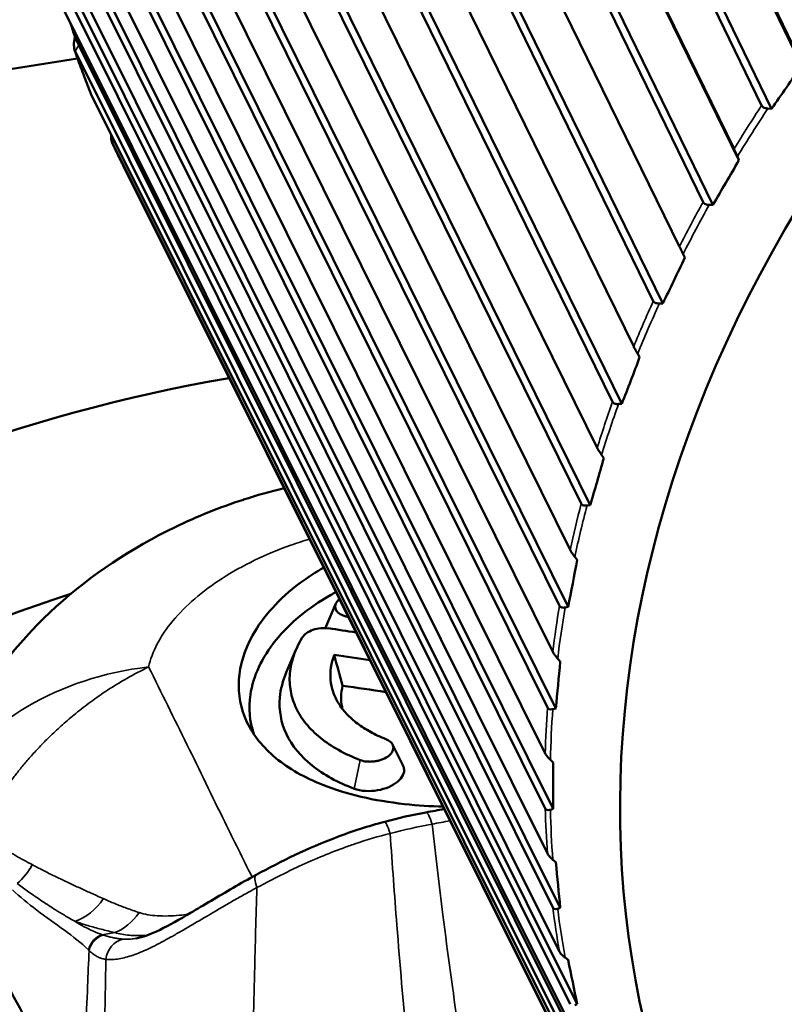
# Model space of a CAD drawing. Header units: millimetres. Extents: x 0 to 2239, y -60 to 841.
# Tile 103 of 165: x 1044.56 to 1047.93, y 202.54 to 206.88. Entities that reach past the tile are written whole.
import ezdxf

# ---------------------------------------------------------------- set-up
doc = ezdxf.new("R2010")
doc.units = ezdxf.units.MM
doc.layers.add('Sichtbar (ISO)', color=7, linetype='Continuous', lineweight=50)
doc.layers.add('Sichtbar schmal (ISO)', color=7, linetype='Continuous', lineweight=35)

msp = doc.modelspace()

# ---------------------------------------------------------------- linework, layer by layer
at = {"layer": 'Sichtbar (ISO)'}
for p, q in [((1045.7068, 211.4391), (1047.9888, 206.7293)), ((1048.0075, 206.6789), (1045.7131, 211.4142)), ((1047.8321, 206.5023), (1045.55, 211.212)), ((1047.8754, 206.4876), (1045.581, 211.2229)), ((1045.4225, 211.0114), (1047.7105, 206.3111)), ((1047.7318, 206.2617), (1045.4314, 210.9875)), ((1047.5741, 206.0769), (1045.2861, 210.7772)), ((1047.6169, 206.0644), (1045.3164, 210.7902)), ((1045.1767, 210.5712), (1047.4699, 205.8805)), ((1047.3547, 205.6408), (1045.0616, 210.3315)), ((1047.3966, 205.6303), (1045.0911, 210.3465)), ((1044.9711, 210.1214), (1047.2684, 205.4405)), ((1047.1754, 205.197), (1044.878, 209.8778)), ((1047.2162, 205.1884), (1044.9064, 209.8947)), ((1044.8069, 209.6651), (1047.1076, 204.9942)), ((1047.0373, 204.7485), (1044.7366, 209.4193)), ((1047.0769, 204.7417), (1044.7637, 209.438)), ((1044.6855, 209.2054), (1046.9886, 204.5445)), ((1046.9414, 204.2983), (1044.6383, 208.9591)), ((1046.9796, 204.2932), (1044.664, 208.9794)), ((1044.6075, 208.7455), (1046.912, 204.0946)), ((1046.9249, 203.8459), (1044.6079, 208.5221)), ((1046.8884, 203.8495), (1044.5839, 208.5003)), ((1044.5735, 208.2885), (1046.8786, 203.6474)), ((1046.8786, 203.4052), (1044.5735, 208.0462)), ((1046.9134, 203.4031), (1044.5958, 208.0693)), ((1044.5838, 207.8374), (1046.8884, 203.2062)), ((1046.912, 202.9684), (1044.6075, 207.5996)), ((1046.9449, 202.9676), (1044.6279, 207.624)), ((1044.6383, 207.3955), (1046.9414, 202.7738)), ((1046.9886, 202.5422), (1044.6855, 207.1638)), ((1047.0193, 202.5424), (1044.7038, 207.1892)), ((1044.7366, 206.9657), (1047.0373, 202.3533)), ((1044.8023, 206.834), (1044.823, 206.768)), ((1044.823, 206.768), (1044.8061, 206.8045)), ((1047.1076, 202.1294), (1044.8069, 206.7417)), ((1047.1362, 202.1305), (1044.823, 206.768)), ((1044.818, 206.7093), (1041.0072, 206.118)), ((1044.878, 206.551), (1047.1754, 201.9475)), ((1047.8599, 206.489), (1047.8754, 206.4876)), ((1047.2684, 201.7328), (1044.9711, 206.3362)), ((1047.7318, 206.2617), (1047.7253, 206.2773)), ((1047.3134, 201.6397), (1045.0182, 206.2387)), ((1047.6016, 206.0648), (1047.6169, 206.0644)), ((1047.4936, 205.8322), (1047.4861, 205.8474)), ((1047.3817, 205.63), (1047.3966, 205.6303)), ((1047.2947, 205.3936), (1047.2862, 205.4082)), ((1047.2017, 205.1873), (1047.2162, 205.1884)), ((1047.1362, 204.9487), (1047.1267, 204.9628)), ((1047.0629, 204.7398), (1047.0769, 204.7417)), ((1047.0193, 204.5007), (1047.009, 204.514)), ((1045.914, 204.209), (1045.956, 204.3076)), ((1046.9662, 204.2906), (1046.9796, 204.2932)), ((1045.7376, 204.0044), (1045.7801, 204.1044)), ((1046.9449, 204.0525), (1046.9337, 204.0651)), ((1046.9122, 203.8428), (1046.9249, 203.8459)), ((1046.2059, 203.6866), (1046.2518, 203.5954)), ((1046.9134, 203.6072), (1046.9013, 203.6191)), ((1046.9013, 203.3993), (1046.9134, 203.4031)), ((1046.9249, 203.1679), (1046.9122, 203.1791)), ((1046.9337, 202.9633), (1046.9449, 202.9676)), ((1046.9796, 202.7376), (1046.9662, 202.7479)), ((1047.009, 202.5377), (1047.0193, 202.5424))]:
    msp.add_line(p, q, dxfattribs=at)
for centre, major_axis, ratio, start_param, end_param in [((1053.2896, 204.3472), (-5.711, -2.6505), 0.788675, 2.822009, 6.594584), ((1044.7859, 206.8784), (-0.1125, 0.3576), 0.008048, 1.608202, 1.776569), ((1046.1891, 210.1998), (2.3216, 5.9883), 0.506388, 4.25233, 4.291257), ((1045.9174, 209.7723), (1.805, 6.1637), 0.474341, 4.212078, 4.251005), ((1045.6843, 209.3332), (1.2966, 6.2903), 0.439148, 4.176219, 4.215147), ((1045.4913, 208.8854), (0.7995, 6.3726), 0.401049, 4.144666, 4.183594), ((1045.5996, 200.5028), (-5.3517, -2.4837), 0.788675, 4.381467, 6.283185), ((1045.3399, 208.4319), (0.3156, 6.4148), 0.360305, 4.117288, 4.156216), ((1045.2309, 207.976), (-0.154, 6.4207), 0.317194, 4.093936, 4.132864), ((1045.9231, 199.8057), (-5.3517, -2.4837), 0.788675, 4.561895, 6.284946), ((1046.9447, 194.746), (-9.6315, 6.2525), 0.753197, 5.251152, 5.262526), ((1047.0019, 194.6264), (-9.6297, 6.2511), 0.753185, 5.250798, 5.265517), ((1046.7578, 210.6132), (-0.3105, -7.3911), 0.156111, 5.802543, 5.843325), ((1045.1653, 207.5206), (-0.6088, 6.3937), 0.272009, 4.074456, 4.113384), ((1046.9841, 194.627), (-9.4265, 6.1677), 0.757512, 5.249376, 5.267587), ((1045.1434, 207.0689), (-1.049, 6.3363), 0.225061, 4.058701, 4.097629), ((1045.1653, 206.624), (-1.475, 6.2509), 0.176669, 4.046542, 4.085469), ((1045.9231, 199.8057), (-4.0365, -1.8733), 0.788675, 4.678397, 4.678398), ((1045.2309, 206.1889), (-1.8873, 6.139), 0.127165, 4.037868, 4.076796)]:
    msp.add_ellipse(centre, major_axis=major_axis, ratio=ratio, start_param=start_param, end_param=end_param, dxfattribs=at)
for points, knots in [([(1044.8061, 206.8045), (1044.8034, 206.7923), (1044.8017, 206.7785), (1044.8019, 206.7585), (1044.8036, 206.7488), (1044.8065, 206.7426), (1044.8067, 206.7423), (1044.8068, 206.742), (1044.8069, 206.7417)], [0.12922201, 0.12922201, 0.12922201, 0.12922201, 0.13675171, 0.13675171, 0.14339331, 0.14339331, 0.14339331, 0.14371764, 0.14371764, 0.14371764, 0.14371764]), ([(1044.805, 206.7463), (1044.8095, 206.7334), (1044.814, 206.7204), (1044.8232, 206.6946), (1044.8279, 206.6817), (1044.8373, 206.656), (1044.8421, 206.6431), (1044.8518, 206.6175), (1044.8567, 206.6047), (1044.8667, 206.5792), (1044.8717, 206.5664), (1044.8768, 206.5537)], [0.27011235, 0.27011235, 0.27011235, 0.27011235, 0.27780622, 0.27780622, 0.28550009, 0.28550009, 0.29319396, 0.29319396, 0.30088783, 0.30088783, 0.30858171, 0.30858171, 0.30858171, 0.30858171]), ([(1044.878, 206.551), (1044.8779, 206.5513), (1044.8777, 206.5516), (1044.8776, 206.5519), (1044.8773, 206.5525), (1044.877, 206.5531), (1044.8768, 206.5537)], [0.1430689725, 0.1430689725, 0.1430689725, 0.1430689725, 0.1433933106, 0.1433933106, 0.1433933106, 0.1440425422, 0.1440425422, 0.1440425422, 0.1440425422]), ([(1047.8321, 206.5023), (1047.8336, 206.4993), (1047.8366, 206.4963), (1047.8442, 206.4919), (1047.8506, 206.4901), (1047.8575, 206.4892), (1047.8587, 206.4891), (1047.8599, 206.489)], [-0.071182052, -0.071182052, -0.071182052, -0.071182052, -0.068033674, -0.068033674, -0.064108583, -0.064108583, -0.063368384, -0.063368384, -0.063368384, -0.063368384]), ([(1044.9654, 206.376), (1044.9652, 206.3712), (1044.9651, 206.3666), (1044.9658, 206.3531), (1044.9678, 206.3433), (1044.9706, 206.3371), (1044.9708, 206.3368), (1044.9709, 206.3365), (1044.9711, 206.3362)], [0.133879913, 0.133879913, 0.133879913, 0.133879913, 0.13675171, 0.13675171, 0.143393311, 0.143393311, 0.143393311, 0.143717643, 0.143717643, 0.143717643, 0.143717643]), ([(1044.9707, 206.337), (1044.9738, 206.3304), (1044.9769, 206.3238), (1044.9831, 206.3107), (1044.9862, 206.3041), (1044.9925, 206.291), (1044.9957, 206.2844), (1045.0021, 206.2713), (1045.0053, 206.2648), (1045.0117, 206.2517), (1045.0149, 206.2452), (1045.0182, 206.2387)], [0.35281395, 0.35281395, 0.35281395, 0.35281395, 0.35690567, 0.35690567, 0.36099739, 0.36099739, 0.36508911, 0.36508911, 0.36918083, 0.36918083, 0.37327254, 0.37327254, 0.37327254, 0.37327254]), ([(1047.7253, 206.2773), (1047.7248, 206.2785), (1047.7243, 206.2797), (1047.7214, 206.2868), (1047.7183, 206.2939), (1047.7141, 206.3036), (1047.712, 206.308), (1047.7105, 206.3111)], [-0.007986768, -0.007986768, -0.007986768, -0.007986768, -0.00724657, -0.00724657, -0.003321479, -0.003321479, -0.000173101, -0.000173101, -0.000173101, -0.000173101]), ([(1047.5741, 206.0769), (1047.5756, 206.0739), (1047.5786, 206.0711), (1047.5862, 206.067), (1047.5924, 206.0655), (1047.5993, 206.0649), (1047.6004, 206.0649), (1047.6016, 206.0648)], [-0.071182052, -0.071182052, -0.071182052, -0.071182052, -0.068033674, -0.068033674, -0.064108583, -0.064108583, -0.063368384, -0.063368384, -0.063368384, -0.063368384]), ([(1047.4861, 205.8474), (1047.4856, 205.8486), (1047.485, 205.8497), (1047.4816, 205.8567), (1047.4782, 205.8636), (1047.4735, 205.8731), (1047.4713, 205.8775), (1047.4699, 205.8805)], [-0.007986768, -0.007986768, -0.007986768, -0.007986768, -0.00724657, -0.00724657, -0.003321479, -0.003321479, -0.000173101, -0.000173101, -0.000173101, -0.000173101]), ([(1047.3547, 205.6408), (1047.3562, 205.6379), (1047.3592, 205.6351), (1047.3666, 205.6313), (1047.3728, 205.6301), (1047.3794, 205.6299), (1047.3806, 205.6299), (1047.3817, 205.63)], [-0.071182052, -0.071182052, -0.071182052, -0.071182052, -0.068033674, -0.068033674, -0.064108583, -0.064108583, -0.063368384, -0.063368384, -0.063368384, -0.063368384]), ([(1047.2862, 205.4082), (1047.2855, 205.4093), (1047.2849, 205.4104), (1047.281, 205.4172), (1047.2772, 205.4239), (1047.2722, 205.4332), (1047.2699, 205.4375), (1047.2684, 205.4405)], [-0.007986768, -0.007986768, -0.007986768, -0.007986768, -0.00724657, -0.00724657, -0.003321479, -0.003321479, -0.000173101, -0.000173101, -0.000173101, -0.000173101]), ([(1047.1754, 205.197), (1047.1769, 205.194), (1047.1798, 205.1914), (1047.1871, 205.1879), (1047.193, 205.187), (1047.1995, 205.1871), (1047.2006, 205.1872), (1047.2017, 205.1873)], [-0.071182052, -0.071182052, -0.071182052, -0.071182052, -0.068033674, -0.068033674, -0.064108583, -0.064108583, -0.063368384, -0.063368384, -0.063368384, -0.063368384]), ([(1047.1267, 204.9628), (1047.126, 204.9638), (1047.1253, 204.9649), (1047.121, 204.9714), (1047.1169, 204.9778), (1047.1115, 204.9869), (1047.1091, 204.9912), (1047.1076, 204.9942)], [-0.007986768, -0.007986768, -0.007986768, -0.007986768, -0.00724657, -0.00724657, -0.003321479, -0.003321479, -0.000173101, -0.000173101, -0.000173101, -0.000173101]), ([(1044.3498, 203.8296), (1044.4477, 204.0025), (1044.5761, 204.1601), (1044.878, 204.4347), (1045.0565, 204.5532), (1045.3444, 204.6918), (1045.4452, 204.7321), (1045.5484, 204.7656)], [0, 0, 0, 0, 0.1240772, 0.1240772, 0.2536186, 0.2536186, 0.3193247, 0.3193247, 0.3193247, 0.3193247]), ([(1047.0373, 204.7485), (1047.0388, 204.7455), (1047.0416, 204.7429), (1047.0487, 204.7397), (1047.0545, 204.7391), (1047.0608, 204.7396), (1047.0618, 204.7397), (1047.0629, 204.7398)], [-0.071182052, -0.071182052, -0.071182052, -0.071182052, -0.068033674, -0.068033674, -0.064108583, -0.064108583, -0.063368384, -0.063368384, -0.063368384, -0.063368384]), ([(1047.009, 204.514), (1047.0082, 204.5151), (1047.0074, 204.5161), (1047.0027, 204.5223), (1046.9983, 204.5285), (1046.9925, 204.5373), (1046.9901, 204.5415), (1046.9886, 204.5445)], [-0.007986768, -0.007986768, -0.007986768, -0.007986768, -0.00724657, -0.00724657, -0.003321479, -0.003321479, -0.000173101, -0.000173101, -0.000173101, -0.000173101]), ([(1045.9027, 204.4664), (1045.8679, 204.4466), (1045.8329, 204.4242), (1045.7061, 204.3299), (1045.6348, 204.2506), (1045.5532, 204.1028), (1045.533, 204.0367), (1045.5248, 203.907), (1045.5368, 203.8442), (1045.5644, 203.7858)], [0.5106898, 0.5106898, 0.5106898, 0.5106898, 0.5414519, 0.5414519, 0.6250187, 0.6250187, 0.6891803, 0.6891803, 0.7533564, 0.7533564, 0.7533564, 0.7533564]), ([(1045.9565, 204.3586), (1045.9477, 204.3539), (1045.9397, 204.3494), (1045.8338, 204.2891), (1045.752, 204.2211), (1045.6298, 204.07), (1045.5915, 203.988), (1045.5703, 203.8469), (1045.5754, 203.7883), (1045.5945, 203.733)], [0.3534466, 0.3534466, 0.3534466, 0.3534466, 0.361846, 0.361846, 0.4740932, 0.4740932, 0.5890472, 0.5890472, 0.673555, 0.673555, 0.673555, 0.673555]), ([(1046.0111, 204.2492), (1046.0057, 204.25), (1046.0005, 204.2511), (1045.9957, 204.2525), (1045.9906, 204.254), (1045.9859, 204.2558), (1045.9816, 204.2578), (1045.973, 204.2619), (1045.966, 204.2671), (1045.9612, 204.273), (1045.9587, 204.2759), (1045.9569, 204.2791), (1045.9555, 204.2823), (1045.9542, 204.2856), (1045.9534, 204.2889), (1045.9532, 204.2923), (1045.953, 204.2958), (1045.9534, 204.2993), (1045.9543, 204.3028), (1045.9553, 204.3063), (1045.9568, 204.3098), (1045.9589, 204.3131), (1045.962, 204.3183), (1045.9664, 204.3232), (1045.9719, 204.3277)], [0.3765526, 0.3765526, 0.3765526, 0.3765526, 0.4375, 0.4375, 0.4375, 0.5, 0.5, 0.5, 0.625, 0.625, 0.625, 0.6875, 0.6875, 0.6875, 0.75, 0.75, 0.75, 0.8125, 0.8125, 0.8125, 0.875, 0.875, 0.875, 0.9702768, 0.9702768, 0.9702768, 0.9702768]), ([(1046.9414, 204.2983), (1046.9429, 204.2953), (1046.9457, 204.2928), (1046.9526, 204.2899), (1046.9581, 204.2895), (1046.9642, 204.2903), (1046.9652, 204.2904), (1046.9662, 204.2906)], [-0.071182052, -0.071182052, -0.071182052, -0.071182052, -0.068033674, -0.068033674, -0.064108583, -0.064108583, -0.063368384, -0.063368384, -0.063368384, -0.063368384]), ([(1045.8078, 204.158), (1045.812, 204.1649), (1045.8184, 204.1715), (1045.8264, 204.1773), (1045.8345, 204.1831), (1045.8443, 204.1881), (1045.8551, 204.1919), (1045.8659, 204.1957), (1045.8776, 204.1982), (1045.8894, 204.1994), (1045.9011, 204.2006), (1045.9129, 204.2004), (1045.9238, 204.1988)], [0, 0, 0, 0, 0.25, 0.25, 0.25, 0.5, 0.5, 0.5, 0.75, 0.75, 0.75, 1, 1, 1, 1]), ([(1046.0631, 203.6186), (1046.029, 203.6317), (1045.9971, 203.6465), (1045.9678, 203.6628), (1045.9384, 203.6792), (1045.9116, 203.6971), (1045.8877, 203.7164), (1045.8638, 203.7358), (1045.8428, 203.7565), (1045.825, 203.7784), (1045.8071, 203.8004), (1045.7924, 203.8235), (1045.781, 203.8475), (1045.7696, 203.8716), (1045.7616, 203.8965), (1045.757, 203.9221), (1045.7524, 203.9476), (1045.7512, 203.9737), (1045.7535, 204.0001), (1045.7557, 204.0265), (1045.7615, 204.0531), (1045.7706, 204.0795), (1045.7797, 204.106), (1045.7921, 204.1323), (1045.8078, 204.158)], [0, 0, 0, 0, 0.125, 0.125, 0.125, 0.25, 0.25, 0.25, 0.375, 0.375, 0.375, 0.5, 0.5, 0.5, 0.625, 0.625, 0.625, 0.75, 0.75, 0.75, 0.875, 0.875, 0.875, 1, 1, 1, 1]), ([(1045.9491, 204.0819), (1045.9421, 204.0636), (1045.9372, 204.0452), (1045.9345, 204.0269), (1045.9317, 204.0086), (1045.9311, 203.9903), (1045.9327, 203.9723), (1045.9342, 203.9543), (1045.9379, 203.9366), (1045.9437, 203.9192), (1045.9496, 203.9019), (1045.9575, 203.885), (1045.9675, 203.8688), (1045.9774, 203.8525), (1045.9894, 203.8368), (1046.0034, 203.8219), (1046.0173, 203.807), (1046.0331, 203.7928), (1046.0508, 203.7795), (1046.0684, 203.7662), (1046.0877, 203.7537), (1046.1087, 203.7423), (1046.1296, 203.7308), (1046.1521, 203.7203), (1046.176, 203.7108)], [0, 0, 0, 0, 0.125, 0.125, 0.125, 0.25, 0.25, 0.25, 0.375, 0.375, 0.375, 0.5, 0.5, 0.5, 0.625, 0.625, 0.625, 0.75, 0.75, 0.75, 0.875, 0.875, 0.875, 1, 1, 1, 1]), ([(1046.9337, 204.0651), (1046.9328, 204.0661), (1046.932, 204.0671), (1046.9269, 204.0729), (1046.9221, 204.0789), (1046.9161, 204.0875), (1046.9135, 204.0916), (1046.912, 204.0946)], [-0.007986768, -0.007986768, -0.007986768, -0.007986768, -0.00724657, -0.00724657, -0.003321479, -0.003321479, -0.000173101, -0.000173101, -0.000173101, -0.000173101]), ([(1046.0369, 203.4922), (1045.9647, 203.5194), (1045.902, 203.5538), (1045.8006, 203.6351), (1045.7624, 203.6816), (1045.7141, 203.7833), (1045.7043, 203.8378), (1045.7124, 203.9305), (1045.7219, 203.9677), (1045.7376, 204.0044)], [0.000001, 0.000001, 0.000001, 0.000001, 0.0558652, 0.0558652, 0.1117614, 0.1117614, 0.1675454, 0.1675454, 0.2043079, 0.2043079, 0.2043079, 0.2043079]), ([(1045.9856, 203.9462), (1045.978, 203.9147), (1045.9772, 203.8833), (1045.9839, 203.8495), (1045.9847, 203.8461), (1045.9855, 203.8428)], [0.00000099, 0.00000099, 0.00000099, 0.00000099, 0.03179933, 0.03179933, 0.03529227, 0.03529227, 0.03529227, 0.03529227]), ([(1046.8884, 203.8495), (1046.8899, 203.8465), (1046.8926, 203.8441), (1046.8992, 203.8414), (1046.9045, 203.8413), (1046.9103, 203.8423), (1046.9112, 203.8425), (1046.9122, 203.8428)], [-0.071182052, -0.071182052, -0.071182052, -0.071182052, -0.068033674, -0.068033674, -0.064108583, -0.064108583, -0.063368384, -0.063368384, -0.063368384, -0.063368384]), ([(1045.5644, 203.7858), (1045.592, 203.7275), (1045.6349, 203.6742), (1045.7483, 203.5806), (1045.818, 203.541), (1046.0034, 203.4672), (1046.1255, 203.4392), (1046.3173, 203.4181), (1046.3744, 203.4147), (1046.4281, 203.4136)], [0.000001, 0.000001, 0.000001, 0.000001, 0.0640531, 0.0640531, 0.1278107, 0.1278107, 0.2115933, 0.2115933, 0.2493351, 0.2493351, 0.2493351, 0.2493351]), ([(1046.176, 203.7108), (1046.1851, 203.7072), (1046.1928, 203.7025), (1046.1984, 203.6968), (1046.2012, 203.694), (1046.2035, 203.691), (1046.2053, 203.6878), (1046.207, 203.6846), (1046.2082, 203.6813), (1046.2088, 203.6779), (1046.2095, 203.6745), (1046.2095, 203.6711), (1046.209, 203.6676), (1046.2084, 203.6641), (1046.2073, 203.6607), (1046.2057, 203.6572), (1046.204, 203.6538), (1046.2018, 203.6504), (1046.1991, 203.6471), (1046.1963, 203.6438), (1046.1931, 203.6406), (1046.1894, 203.6376), (1046.182, 203.6316), (1046.1727, 203.6263), (1046.1624, 203.6221), (1046.1573, 203.6201), (1046.1519, 203.6182), (1046.1463, 203.6167), (1046.1407, 203.6152), (1046.1349, 203.614), (1046.1291, 203.6131), (1046.1232, 203.6122), (1046.1172, 203.6116), (1046.1113, 203.6114), (1046.1054, 203.6112), (1046.0996, 203.6114), (1046.0939, 203.6118), (1046.0826, 203.6128), (1046.0721, 203.6151), (1046.0631, 203.6186)], [0, 0, 0, 0, 0.125, 0.125, 0.125, 0.1875, 0.1875, 0.1875, 0.25, 0.25, 0.25, 0.3125, 0.3125, 0.3125, 0.375, 0.375, 0.375, 0.4375, 0.4375, 0.4375, 0.5, 0.5, 0.5, 0.625, 0.625, 0.625, 0.6875, 0.6875, 0.6875, 0.75, 0.75, 0.75, 0.8125, 0.8125, 0.8125, 0.875, 0.875, 0.875, 1, 1, 1, 1]), ([(1046.9013, 203.6191), (1046.9004, 203.62), (1046.8995, 203.6209), (1046.8941, 203.6265), (1046.8891, 203.6322), (1046.8827, 203.6404), (1046.88, 203.6445), (1046.8786, 203.6474)], [-0.007986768, -0.007986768, -0.007986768, -0.007986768, -0.00724657, -0.00724657, -0.003321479, -0.003321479, -0.000173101, -0.000173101, -0.000173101, -0.000173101]), ([(1046.2518, 203.5954), (1046.2539, 203.5911), (1046.2554, 203.5868), (1046.258, 203.5723), (1046.2565, 203.5618), (1046.2468, 203.5415), (1046.2388, 203.5316), (1046.2173, 203.5138), (1046.2039, 203.5059), (1046.1736, 203.4931), (1046.1568, 203.4882), (1046.1218, 203.4823), (1046.1038, 203.4812), (1046.0776, 203.4828), (1046.0688, 203.4839), (1046.0521, 203.4873), (1046.0442, 203.4895), (1046.0369, 203.4922)], [0.01681886, 0.01681886, 0.01681886, 0.01681886, 0.02149765, 0.02149765, 0.03201232, 0.03201232, 0.04250389, 0.04250389, 0.05299566, 0.05299566, 0.06360308, 0.06360308, 0.07435927, 0.07435927, 0.08002016, 0.08002016, 0.08566435, 0.08566435, 0.08566435, 0.08566435]), ([(1046.8786, 203.4052), (1046.88, 203.4023), (1046.8827, 203.3999), (1046.8891, 203.3974), (1046.8941, 203.3975), (1046.8995, 203.3988), (1046.9004, 203.3991), (1046.9013, 203.3993)], [-0.071182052, -0.071182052, -0.071182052, -0.071182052, -0.068033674, -0.068033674, -0.064108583, -0.064108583, -0.063368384, -0.063368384, -0.063368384, -0.063368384]), ([(1045.6048, 203.1126), (1045.7156, 203.1731), (1045.8353, 203.2311), (1046.0279, 203.3044), (1046.0994, 203.3276), (1046.1714, 203.3468)], [0, 0, 0, 0, 0.078716, 0.078716, 0.123631, 0.123631, 0.123631, 0.123631]), ([(1046.9122, 203.1791), (1046.9112, 203.1799), (1046.9103, 203.1807), (1046.9045, 203.1859), (1046.8992, 203.1913), (1046.8926, 203.1993), (1046.8899, 203.2032), (1046.8884, 203.2062)], [-0.007986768, -0.007986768, -0.007986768, -0.007986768, -0.00724657, -0.00724657, -0.003321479, -0.003321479, -0.000173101, -0.000173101, -0.000173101, -0.000173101]), ([(1045.0766, 202.8326), (1045.1024, 202.8372), (1045.1387, 202.8501), (1045.2211, 202.8902), (1045.2667, 202.916), (1045.3733, 202.9787), (1045.4367, 203.0171), (1045.5362, 203.0745), (1045.5701, 203.0937), (1045.6048, 203.1126)], [0, 0, 0, 0, 0.0461877, 0.0461877, 0.0887138, 0.0887138, 0.1383141, 0.1383141, 0.1629432, 0.1629432, 0.1629432, 0.1629432]), ([(1046.912, 202.9684), (1046.9135, 202.9655), (1046.9161, 202.9632), (1046.9221, 202.9609), (1046.9269, 202.9612), (1046.932, 202.9627), (1046.9328, 202.963), (1046.9337, 202.9633)], [-0.071182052, -0.071182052, -0.071182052, -0.071182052, -0.068033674, -0.068033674, -0.064108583, -0.064108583, -0.063368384, -0.063368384, -0.063368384, -0.063368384]), ([(1044.4355, 202.7699), (1044.4361, 202.7686), (1044.4367, 202.7674), (1044.5029, 202.635), (1044.5706, 202.5091), (1044.7052, 202.2764), (1044.7719, 202.1686), (1044.8402, 202.0656)], [-0.2828711, -0.2828711, -0.2828711, -0.2828711, -0.2815042, -0.2815042, -0.1352352, -0.1352352, -0.0000019, -0.0000019, -0.0000019, -0.0000019]), ([(1046.9662, 202.7479), (1046.9652, 202.7487), (1046.9642, 202.7495), (1046.9581, 202.7543), (1046.9526, 202.7594), (1046.9457, 202.767), (1046.9429, 202.7709), (1046.9414, 202.7738)], [-0.007986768, -0.007986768, -0.007986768, -0.007986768, -0.00724657, -0.00724657, -0.003321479, -0.003321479, -0.000173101, -0.000173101, -0.000173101, -0.000173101])]:
    msp.add_open_spline(points, degree=3, knots=knots, dxfattribs=at)
for points in [[(1045.549, 204.7658), (1045.6081, 204.7849), (1045.6679, 204.8018), (1045.728, 204.8164)], [(1045.5484, 204.7655), (1045.5486, 204.7656), (1045.5488, 204.7657), (1045.549, 204.7657)], [(1045.911, 204.2), (1045.9117, 204.203), (1045.9127, 204.206), (1045.914, 204.209)], [(1046.1714, 203.3468), (1046.2316, 203.3629), (1046.2924, 203.3766), (1046.353, 203.3879)], [(1046.353, 203.3879), (1046.3798, 203.3928), (1046.4067, 203.3978), (1046.4335, 203.4028)]]:
    msp.add_open_spline(points, degree=3, dxfattribs=at)
at = {"layer": 'Sichtbar schmal (ISO)'}
for p, q in [((1045.573, 203.7689), (1045.5644, 203.7858)), ((1046.0369, 203.4922), (1046.0631, 203.6186)), ((1044.7684, 202.8623), (1044.7684, 202.8623)), ((1044.9269, 202.8487), (1044.982, 202.8585))]:
    msp.add_line(p, q, dxfattribs=at)
for centre, major_axis, ratio, start_param, end_param in [((1051.0516, 209.1694), (-6.0848, -2.824), 0.788675, 6.202445, 6.240881), ((1053.2156, 204.5067), (5.9525, 2.7625), 0.788675, 2.234605, 2.272066), ((1053.2245, 204.4874), (-5.9392, -2.7564), 0.788675, 5.37415, 5.415707), ((1051.0516, 209.1694), (-6.0848, -2.824), 0.788675, 0.001933, 0.022393), ((1053.2156, 204.5067), (5.9525, 2.7625), 0.788675, 2.317279, 2.354739), ((1053.2245, 204.4874), (-5.9392, -2.7564), 0.788675, 5.456823, 5.49838), ((1053.2156, 204.5067), (5.9525, 2.7625), 0.788675, 2.399952, 2.437413), ((1053.2245, 204.4874), (-5.9392, -2.7564), 0.788675, 5.539497, 5.581054), ((1053.2156, 204.5067), (5.9525, 2.7625), 0.788675, 2.482626, 2.520086), ((1053.2245, 204.4874), (-5.9392, -2.7564), 0.788675, 5.62217, 5.663727), ((1053.2156, 204.5067), (5.9525, 2.7625), 0.788675, 2.565299, 2.60276), ((1053.2245, 204.4874), (-5.9392, -2.7564), 0.788675, 5.704844, 5.746401), ((1053.2156, 204.5067), (5.9525, 2.7625), 0.788675, 2.647973, 2.685433), ((1053.2245, 204.4874), (-5.9392, -2.7564), 0.788675, 5.787517, 5.829074), ((1045.3842, 203.0588), (-1.241, 0.1496), 0.780586, 5.010778, 5.969526), ((1053.2156, 204.5067), (-5.9525, -2.7625), 0.788675, 5.872239, 5.909699), ((1053.2245, 204.4874), (-5.9392, -2.7564), 0.788675, 5.870191, 5.911748), ((1046.3713, 203.2895), (-0.0183, 0.0983), 0.188074, 5.169123, 6.283183), ((1053.2156, 204.5067), (-5.9525, -2.7625), 0.788675, 5.954913, 5.992373), ((1053.2245, 204.4874), (-5.9392, -2.7564), 0.788675, 5.952864, 5.994421), ((1046.1971, 203.2502), (-0.0258, 0.0966), 0.110219, 5.16753, 6.283192), ((1046.3709, 202.89), (-1.061, -0.2397), 0.400026, 4.613936, 4.78781), ((1044.4359, 203.2647), (-0.0928, -0.2322), 0.841882, 1.007358, 1.442728), ((1045.6527, 203.0249), (-0.0479, 0.0878), 0.279384, 6.283184, 7.341123), ((1044.7792, 203.1443), (-0.0784, -0.2374), 0.792585, 0.52497, 1.23621), ((1053.2156, 204.5067), (-5.9525, -2.7625), 0.788675, 6.037586, 6.075046), ((1053.2245, 204.4874), (-5.9392, -2.7564), 0.788675, 6.035538, 6.077095), ((1044.9541, 203.0968), (-0.0531, -0.2443), 0.74285, 0.433286, 1.078832), ((1044.9276, 202.7805), (0.0436, 0.0622), 0.766842, 0.752029, 2.037372), ((1044.9324, 202.777), (0.0438, 0.0642), 0.772042, 0.740011, 2.025755), ((1045.0329, 202.7312), (0.0096, 0.0995), 0.903289, 0.273573, 1.566187)]:
    msp.add_ellipse(centre, major_axis=major_axis, ratio=ratio, start_param=start_param, end_param=end_param, dxfattribs=at)
for points in [[(1044.823, 206.768), (1044.8176, 206.7594), (1044.8123, 206.7504), (1044.8069, 206.7417)], [(1044.9782, 206.3502), (1044.9758, 206.3455), (1044.9735, 206.3408), (1044.9711, 206.3362)], [(1046.4593, 203.3511), (1046.4328, 203.346), (1046.4063, 203.3409), (1046.3798, 203.336)], [(1044.982, 202.8585), (1044.9619, 202.863), (1044.922, 202.8727), (1044.8632, 202.889), (1044.8247, 202.9013), (1044.8056, 202.9078)]]:
    msp.add_open_spline(points, degree=3, dxfattribs=at)
for points, knots in [([(1045.549, 204.7657), (1045.5754, 204.7743), (1045.6017, 204.7823), (1045.6277, 204.7897), (1045.6616, 204.7995), (1045.6949, 204.8082), (1045.728, 204.8163)], [0.7256945, 0.7256945, 0.7256945, 0.7256945, 0.8, 0.8, 0.8, 0.8970578, 0.8970578, 0.8970578, 0.8970578]), ([(1045.131, 204.0287), (1045.1382, 204.062), (1045.1509, 204.0961), (1045.1688, 204.1302), (1045.1868, 204.1643), (1045.2099, 204.1984), (1045.2376, 204.2317), (1045.2654, 204.2651), (1045.2977, 204.2977), (1045.334, 204.329), (1045.3707, 204.3606), (1045.4114, 204.3908), (1045.4554, 204.4191), (1045.4998, 204.4477), (1045.5476, 204.4744), (1045.5981, 204.4988), (1045.649, 204.5234), (1045.7026, 204.5456), (1045.7582, 204.5652), (1045.7851, 204.5747), (1045.8124, 204.5835), (1045.8402, 204.5917)], [0, 0, 0, 0, 0.1340668, 0.1340668, 0.1340668, 0.2684833, 0.2684833, 0.2684833, 0.4029983, 0.4029983, 0.4029983, 0.5387719, 0.5387719, 0.5387719, 0.6759023, 0.6759023, 0.6759023, 0.8141469, 0.8141469, 0.8141469, 0.8810749, 0.8810749, 0.8810749, 0.8810749]), ([(1044.3833, 203.2969), (1044.3846, 203.2997), (1044.39, 203.3107), (1044.4, 203.3303), (1044.4141, 203.3567), (1044.4302, 203.3849), (1044.4483, 203.4151), (1044.4687, 203.4474), (1044.4918, 203.4817), (1044.5176, 203.518), (1044.5465, 203.5562), (1044.5787, 203.5963), (1044.6149, 203.6383), (1044.6554, 203.6822), (1044.7011, 203.7282), (1044.7527, 203.7761), (1044.8111, 203.8258), (1044.8772, 203.8769), (1044.9522, 203.9288), (1045.0373, 203.9807), (1045.0985, 204.0129), (1045.131, 204.0287)], [0, 0, 0, 0, 0.009355, 0.036374, 0.065398, 0.096647, 0.13034, 0.166653, 0.205731, 0.247691, 0.292642, 0.340733, 0.392273, 0.447758, 0.50778, 0.572946, 0.643868, 0.721177, 0.805609, 0.898022, 1, 1, 1, 1]), ([(1045.5867, 203.1027), (1045.5466, 203.1837), (1045.5063, 203.2646), (1045.4665, 203.3457), (1045.4106, 203.4595), (1045.3556, 203.5737), (1045.2997, 203.6875), (1045.2438, 203.8013), (1045.187, 203.9149), (1045.131, 204.0287)], [0.0958845, 0.0958845, 0.0958845, 0.0958845, 0.3333333, 0.3333333, 0.3333333, 0.6666667, 0.6666667, 0.6666667, 1, 1, 1, 1]), ([(1046.5929, 201.8348), (1046.5839, 201.8862), (1046.5748, 201.9389), (1046.5657, 201.993), (1046.5421, 202.1334), (1046.5185, 202.283), (1046.4953, 202.4406), (1046.4722, 202.5982), (1046.4495, 202.7638), (1046.4276, 202.9362), (1046.4112, 203.0658), (1046.3952, 203.1992), (1046.3798, 203.336)], [0.1043407, 0.1043407, 0.1043407, 0.1043407, 0.2143412, 0.2143412, 0.2143412, 0.4999111, 0.4999111, 0.4999111, 0.7854811, 0.7854811, 0.7854811, 1, 1, 1, 1]), ([(1044.6179, 203.1576), (1044.593, 203.1707), (1044.5685, 203.184), (1044.5445, 203.1976), (1044.519, 203.2121), (1044.4941, 203.227), (1044.4696, 203.2421), (1044.4436, 203.2581), (1044.4181, 203.2742), (1044.3933, 203.2913)], [0, 0, 0, 0, 0.312762, 0.312762, 0.312762, 0.646067, 0.646067, 0.646067, 1, 1, 1, 1]), ([(1046.1954, 203.2952), (1046.1435, 203.282), (1046.092, 203.2667), (1046.0399, 203.2491), (1046.0225, 203.2432), (1046.0051, 203.2371), (1045.9876, 203.2307), (1045.9548, 203.2186), (1045.9215, 203.2056), (1045.8889, 203.192), (1045.852, 203.1766), (1045.816, 203.1605), (1045.7819, 203.1446), (1045.7691, 203.1386), (1045.7566, 203.1326), (1045.7444, 203.1266), (1045.6952, 203.1027), (1045.6502, 203.0791), (1045.6078, 203.0563)], [0, 0, 0, 0, 0.250128, 0.250128, 0.250128, 0.333333, 0.333333, 0.333333, 0.489736, 0.489736, 0.489736, 0.666667, 0.666667, 0.666667, 0.733076, 0.733076, 0.733076, 1, 1, 1, 1]), ([(1046.3369, 201.7219), (1046.329, 201.7908), (1046.3211, 201.8622), (1046.3132, 201.9359), (1046.2979, 202.0789), (1046.2826, 202.2307), (1046.2677, 202.3903), (1046.2528, 202.5499), (1046.2384, 202.7173), (1046.2247, 202.8913), (1046.2144, 203.0223), (1046.2046, 203.1571), (1046.1954, 203.2952)], [0.0701416, 0.0701416, 0.0701416, 0.0701416, 0.2169014, 0.2169014, 0.2169014, 0.5013468, 0.5013468, 0.5013468, 0.7857923, 0.7857923, 0.7857923, 1, 1, 1, 1]), ([(1044.9312, 203.0077), (1044.9214, 203.0121), (1044.9116, 203.0165), (1044.9019, 203.0209), (1044.8931, 203.0249), (1044.8843, 203.0289), (1044.8755, 203.0329), (1044.8673, 203.0366), (1044.8591, 203.0403), (1044.8509, 203.044), (1044.8429, 203.0477), (1044.835, 203.0513), (1044.8271, 203.0549), (1044.8191, 203.0586), (1044.8111, 203.0623), (1044.8032, 203.0659), (1044.7951, 203.0697), (1044.7871, 203.0734), (1044.7791, 203.0772), (1044.7709, 203.081), (1044.7627, 203.0848), (1044.7546, 203.0887), (1044.7463, 203.0926), (1044.738, 203.0966), (1044.7298, 203.1006), (1044.7213, 203.1047), (1044.7129, 203.1088), (1044.7045, 203.1129), (1044.6961, 203.117), (1044.6877, 203.1212), (1044.6794, 203.1254), (1044.6717, 203.1293), (1044.6639, 203.1333), (1044.6563, 203.1372), (1044.6494, 203.1408), (1044.6426, 203.1443), (1044.6358, 203.1479), (1044.6298, 203.1511), (1044.6238, 203.1544), (1044.6179, 203.1576)], [0, 0, 0, 0, 0.088194, 0.088194, 0.088194, 0.168578, 0.168578, 0.168578, 0.243991, 0.243991, 0.243991, 0.31759, 0.31759, 0.31759, 0.392342, 0.392342, 0.392342, 0.468533, 0.468533, 0.468533, 0.54648, 0.54648, 0.54648, 0.626408, 0.626408, 0.626408, 0.70888, 0.70888, 0.70888, 0.79176, 0.79176, 0.79176, 0.869346, 0.869346, 0.869346, 0.938604, 0.938604, 0.938604, 1, 1, 1, 1]), ([(1044.8654, 202.7823), (1044.8334, 202.8136), (1044.7986, 202.8404), (1044.7596, 202.8688), (1044.7205, 202.8971), (1044.6772, 202.927), (1044.6381, 202.9569), (1044.599, 202.9867), (1044.5641, 203.0164), (1044.5304, 203.0461)], [0, 0, 0, 0, 0.333333, 0.333333, 0.333333, 0.666667, 0.666667, 0.666667, 1, 1, 1, 1]), ([(1044.8056, 202.9078), (1044.79, 202.9166), (1044.7748, 202.9256), (1044.7596, 202.9347), (1044.7464, 202.9426), (1044.7333, 202.9506), (1044.7202, 202.9587), (1044.7186, 202.9597), (1044.717, 202.9608), (1044.7153, 202.9618), (1044.7051, 202.9682), (1044.6949, 202.9748), (1044.6848, 202.9813), (1044.674, 202.9884), (1044.6633, 202.9955), (1044.6528, 203.0026), (1044.6448, 203.008), (1044.637, 203.0133), (1044.6293, 203.0186), (1044.6274, 203.02), (1044.6255, 203.0213), (1044.6236, 203.0226), (1044.6146, 203.0289), (1044.6058, 203.0351), (1044.5971, 203.0413), (1044.5889, 203.0472), (1044.5809, 203.053), (1044.573, 203.0587), (1044.5658, 203.0641), (1044.5586, 203.0694), (1044.5516, 203.0747)], [0, 0, 0, 0, 0.167907, 0.167907, 0.167907, 0.314829, 0.314829, 0.314829, 0.333333, 0.333333, 0.333333, 0.449082, 0.449082, 0.449082, 0.573273, 0.573273, 0.573273, 0.666667, 0.666667, 0.666667, 0.689898, 0.689898, 0.689898, 0.800587, 0.800587, 0.800587, 0.90438, 0.90438, 0.90438, 1, 1, 1, 1]), ([(1045.6078, 203.0563), (1045.5986, 203.0513), (1045.5894, 203.0463), (1045.5803, 203.0414), (1045.5636, 203.0322), (1045.547, 203.023), (1045.5307, 203.0138), (1045.5131, 203.0038), (1045.4957, 202.9939), (1045.4786, 202.984), (1045.4607, 202.9736), (1045.4431, 202.9634), (1045.4259, 202.9533), (1045.4123, 202.9453), (1045.399, 202.9375), (1045.3858, 202.9297), (1045.3821, 202.9275), (1045.3783, 202.9252), (1045.3745, 202.923), (1045.358, 202.9133), (1045.3419, 202.9038), (1045.3261, 202.8945), (1045.3104, 202.8853), (1045.2952, 202.8764), (1045.2803, 202.8677), (1045.2655, 202.8592), (1045.2511, 202.8509), (1045.2371, 202.843), (1045.224, 202.8357), (1045.2113, 202.8286), (1045.199, 202.822), (1045.1847, 202.8143), (1045.171, 202.807), (1045.1577, 202.8004), (1045.1452, 202.794), (1045.1331, 202.7882), (1045.1213, 202.7828), (1045.1095, 202.7774), (1045.098, 202.7724), (1045.0869, 202.768), (1045.0757, 202.7636), (1045.0648, 202.7596), (1045.0543, 202.7562), (1045.0435, 202.7527), (1045.0331, 202.7497), (1045.0229, 202.7473), (1045.0127, 202.7449), (1045.0028, 202.743), (1044.9932, 202.7417), (1044.9835, 202.7404), (1044.9741, 202.7397), (1044.965, 202.7395), (1044.9574, 202.7394), (1044.9501, 202.7397), (1044.943, 202.7403)], [0, 0, 0, 0, 0.029147, 0.029147, 0.029147, 0.082939, 0.082939, 0.082939, 0.141224, 0.141224, 0.141224, 0.202146, 0.202146, 0.202146, 0.25, 0.25, 0.25, 0.263798, 0.263798, 0.263798, 0.324409, 0.324409, 0.324409, 0.384384, 0.384384, 0.384384, 0.444154, 0.444154, 0.444154, 0.5, 0.5, 0.5, 0.564623, 0.564623, 0.564623, 0.625685, 0.625685, 0.625685, 0.687529, 0.687529, 0.687529, 0.75, 0.75, 0.75, 0.814386, 0.814386, 0.814386, 0.879389, 0.879389, 0.879389, 0.945434, 0.945434, 0.945434, 1, 1, 1, 1]), ([(1045.5751, 201.5134), (1045.577, 201.6045), (1045.5812, 201.8276), (1045.5877, 202.2145), (1045.5964, 202.6395), (1045.604, 202.9284), (1045.6078, 203.0563)], [0, 0, 0, 0, 0.213269, 0.497913, 0.782556, 1, 1, 1, 1]), ([(1045.0889, 202.9466), (1045.0703, 202.9527), (1045.052, 202.959), (1045.0341, 202.9656), (1045.0163, 202.9721), (1044.9988, 202.9789), (1044.9816, 202.986), (1044.9645, 202.993), (1044.9477, 203.0002), (1044.9312, 203.0077)], [0, 0, 0, 0, 0.33416, 0.33416, 0.33416, 0.667381, 0.667381, 0.667381, 1, 1, 1, 1]), ([(1045.3061, 202.9391), (1045.2928, 202.9374), (1045.2446, 202.9318), (1045.1682, 202.9292), (1045.1131, 202.9387), (1045.0889, 202.9466)], [0.5498181, 0.5498181, 0.5498181, 0.5498181, 0.621868, 0.8151957, 1, 1, 1, 1]), ([(1044.9269, 202.8487), (1044.9132, 202.8537), (1044.8851, 202.8649), (1044.8448, 202.8846), (1044.8188, 202.8996), (1044.8056, 202.9078)], [0, 0, 0, 0, 0.294561, 0.632161, 1, 1, 1, 1]), ([(1044.9313, 202.8472), (1044.9308, 202.8474), (1044.9303, 202.8475), (1044.9298, 202.8477), (1044.9293, 202.8479), (1044.9288, 202.848), (1044.9284, 202.8482), (1044.9279, 202.8484), (1044.9274, 202.8485), (1044.9269, 202.8487)], [0, 0, 0, 0, 0.333434, 0.333434, 0.333434, 0.666731, 0.666731, 0.666731, 1, 1, 1, 1]), ([(1045.0178, 202.8293), (1045.0133, 202.8297), (1045.0087, 202.8302), (1045.0039, 202.8308), (1044.9988, 202.8314), (1044.9936, 202.8322), (1044.9883, 202.8331), (1044.9827, 202.8341), (1044.977, 202.8352), (1044.9711, 202.8364), (1044.9649, 202.8378), (1044.9586, 202.8393), (1044.9522, 202.841), (1044.9453, 202.8429), (1044.9383, 202.8449), (1044.9313, 202.8472)], [0, 0, 0, 0, 0.176306, 0.176306, 0.176306, 0.362639, 0.362639, 0.362639, 0.560553, 0.560553, 0.560553, 0.772165, 0.772165, 0.772165, 1, 1, 1, 1]), ([(1045.124, 202.846), (1045.1229, 202.846), (1045.1218, 202.8459), (1045.1207, 202.8458), (1045.1067, 202.845), (1045.0932, 202.8447), (1045.0803, 202.8448), (1045.0685, 202.845), (1045.0572, 202.8456), (1045.0462, 202.8466), (1045.0232, 202.8486), (1045.0018, 202.8526), (1044.982, 202.8585)], [0.7083428, 0.7083428, 0.7083428, 0.7083428, 0.7142857, 0.7142857, 0.7142857, 0.7893816, 0.7893816, 0.7893816, 0.8571429, 0.8571429, 0.8571429, 1, 1, 1, 1]), ([(1045.0766, 202.8326), (1045.0725, 202.8319), (1045.0685, 202.8313), (1045.0644, 202.8307), (1045.0555, 202.8296), (1045.0467, 202.8289), (1045.0382, 202.8287), (1045.0313, 202.8286), (1045.0245, 202.8288), (1045.0178, 202.8293)], [0.8631252, 0.8631252, 0.8631252, 0.8631252, 0.8902192, 0.8902192, 0.8902192, 0.9506978, 0.9506978, 0.9506978, 1, 1, 1, 1]), ([(1044.8654, 202.7823), (1044.8658, 202.782), (1044.8661, 202.7816), (1044.8665, 202.7813), (1044.8669, 202.7809), (1044.8672, 202.7806), (1044.8676, 202.7802), (1044.8679, 202.7799), (1044.8683, 202.7795), (1044.8686, 202.7792)], [0, 0, 0, 0, 0.3333333, 0.3333333, 0.3333333, 0.6666667, 0.6666667, 0.6666667, 1, 1, 1, 1]), ([(1044.841, 202.0837), (1044.843, 202.128), (1044.8474, 202.234), (1044.8538, 202.4143), (1044.8609, 202.6032), (1044.8662, 202.7261), (1044.8686, 202.7792)], [0, 0, 0, 0, 0.239006, 0.53638, 0.804568, 1, 1, 1, 1]), ([(1044.943, 202.7403), (1044.9383, 202.7407), (1044.9336, 202.7416), (1044.9289, 202.7428), (1044.9253, 202.7437), (1044.9217, 202.7449), (1044.9181, 202.7463), (1044.9168, 202.7467), (1044.9156, 202.7472), (1044.9144, 202.7477), (1044.9095, 202.7498), (1044.9045, 202.7523), (1044.8996, 202.7552), (1044.8975, 202.7564), (1044.8955, 202.7577), (1044.8934, 202.7591), (1044.8904, 202.7611), (1044.8874, 202.7633), (1044.8843, 202.7656), (1044.8791, 202.7697), (1044.8739, 202.7742), (1044.8686, 202.7792)], [0, 0, 0, 0, 0.187988, 0.187988, 0.187988, 0.333333, 0.333333, 0.333333, 0.382255, 0.382255, 0.382255, 0.583515, 0.583515, 0.583515, 0.666667, 0.666667, 0.666667, 0.789219, 0.789219, 0.789219, 1, 1, 1, 1]), ([(1044.9327, 201.9643), (1044.9333, 202.0116), (1044.9345, 202.1295), (1044.9361, 202.3319), (1044.9389, 202.5458), (1044.9416, 202.6827), (1044.943, 202.7403)], [0, 0, 0, 0, 0.231746, 0.540834, 0.811246, 1, 1, 1, 1])]:
    msp.add_open_spline(points, degree=3, knots=knots, dxfattribs=at)

doc.saveas('drawing.dxf')
